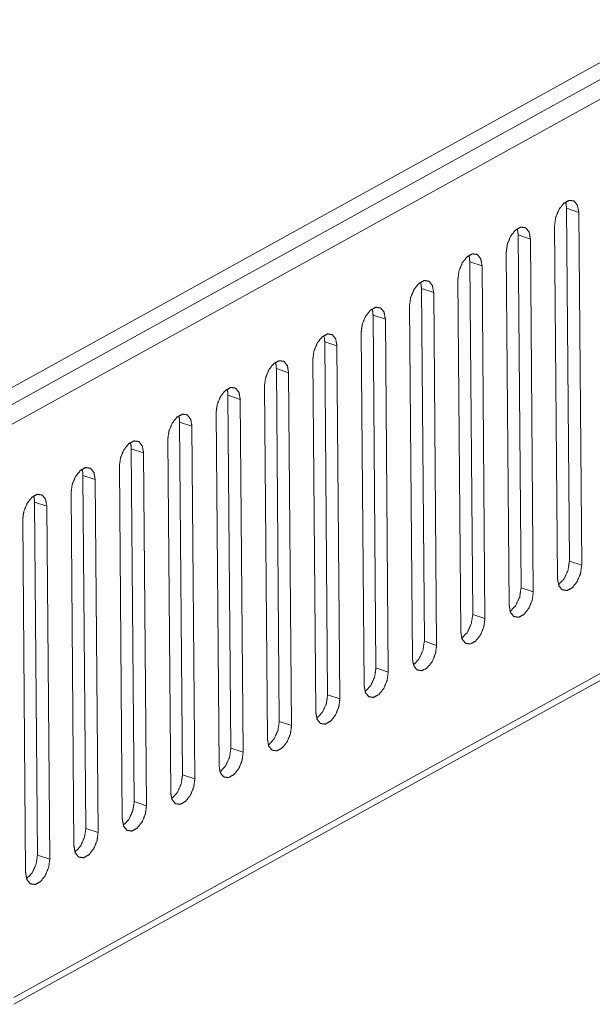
# Model space of a CAD drawing. Header units: millimetres. Extents: x 0 to 2122, y 0 to 1639.
# Tile 69 of 75: x 1545 to 1582, y 1150 to 1213. Entities that reach past the tile are written whole.
import ezdxf

# ---------------------------------------------------------------- set-up
doc = ezdxf.new("R2010")
doc.units = ezdxf.units.MM
doc.layers.add('1', color=7, linetype='Continuous', true_color=0xffffff)

msp = doc.modelspace()

# ---------------------------------------------------------------- linework, layer by layer
at = {"layer": '1', "color": 7, "linetype": 'Continuous', "lineweight": 13}
for p, q in [((1743.382, 1299.554), (1519.362, 1175.783)), ((1723.04, 1287.227), (1530.219, 1180.693)), ((1722.81, 1285.846), (1532.412, 1180.651)), ((1544.791, 1150.758), (1723.279, 1249.373)), ((1544.796, 1150.313), (1723.533, 1249.066)), ((1580.935, 1200.975), (1580.15, 1201.236)), ((1580.337, 1178.665), (1580.15, 1201.236)), ((1580.935, 1200.975), (1581.122, 1178.404)), ((1579.388, 1200.12), (1579.575, 1177.549)), ((1577.841, 1199.265), (1577.056, 1199.526)), ((1577.242, 1176.955), (1577.056, 1199.526)), ((1577.841, 1199.265), (1578.028, 1176.695)), ((1576.294, 1198.411), (1576.481, 1175.84)), ((1574.747, 1197.556), (1573.961, 1197.817)), ((1574.148, 1175.246), (1573.961, 1197.817)), ((1574.747, 1197.556), (1574.934, 1174.985)), ((1571.653, 1195.846), (1570.867, 1196.107)), ((1571.054, 1173.536), (1570.867, 1196.107)), ((1573.2, 1196.701), (1573.387, 1174.13)), ((1571.653, 1195.846), (1571.84, 1173.276)), ((1570.105, 1194.991), (1570.293, 1172.421)), ((1568.558, 1194.137), (1567.773, 1194.397)), ((1567.96, 1171.827), (1567.773, 1194.397)), ((1568.558, 1194.137), (1568.745, 1171.566)), ((1567.011, 1193.282), (1567.198, 1170.711)), ((1565.464, 1192.427), (1564.679, 1192.688)), ((1564.866, 1170.117), (1564.679, 1192.688)), ((1565.464, 1192.427), (1565.651, 1169.857)), ((1563.917, 1191.572), (1564.104, 1169.002)), ((1562.37, 1190.718), (1561.585, 1190.978)), ((1561.772, 1168.408), (1561.585, 1190.978)), ((1562.37, 1190.718), (1562.557, 1168.147)), ((1560.823, 1189.863), (1561.01, 1167.292)), ((1559.276, 1189.008), (1558.49, 1189.269)), ((1558.677, 1166.698), (1558.49, 1189.269)), ((1559.276, 1189.008), (1559.463, 1166.437)), ((1557.729, 1188.153), (1557.916, 1165.583)), ((1556.182, 1187.299), (1555.396, 1187.559)), ((1555.583, 1164.989), (1555.396, 1187.559)), ((1556.182, 1187.299), (1556.369, 1164.728)), ((1554.635, 1186.444), (1554.822, 1163.873)), ((1553.088, 1185.589), (1552.302, 1185.85)), ((1552.489, 1163.279), (1552.302, 1185.85)), ((1553.088, 1185.589), (1553.275, 1163.018)), ((1549.993, 1183.88), (1549.208, 1184.14)), ((1549.395, 1161.57), (1549.208, 1184.14)), ((1551.54, 1184.734), (1551.727, 1162.164)), ((1549.993, 1183.88), (1550.18, 1161.309)), ((1548.446, 1183.025), (1548.633, 1160.454)), ((1546.899, 1182.17), (1546.114, 1182.431)), ((1546.301, 1159.86), (1546.114, 1182.431)), ((1546.899, 1182.17), (1547.086, 1159.599)), ((1545.352, 1181.315), (1545.539, 1158.745)), ((1581.122, 1178.404), (1580.337, 1178.665)), ((1578.028, 1176.695), (1577.242, 1176.955)), ((1574.934, 1174.985), (1574.148, 1175.246)), ((1571.84, 1173.276), (1571.054, 1173.536)), ((1568.745, 1171.566), (1567.96, 1171.827)), ((1565.651, 1169.857), (1564.866, 1170.117)), ((1562.557, 1168.147), (1561.772, 1168.408)), ((1559.463, 1166.437), (1558.677, 1166.698)), ((1556.369, 1164.728), (1555.583, 1164.989)), ((1553.275, 1163.018), (1552.489, 1163.279)), ((1550.18, 1161.309), (1549.395, 1161.57)), ((1547.086, 1159.599), (1546.301, 1159.86))]:
    msp.add_line(p, q, dxfattribs=at)
for points, knots in [([(1580.935, 1200.975), (1580.855, 1201.422), (1580.637, 1201.696), (1580.325, 1201.743), (1579.98, 1201.553), (1579.672, 1201.163), (1579.461, 1200.652), (1579.388, 1200.12)], [0, 0, 0.146617, 0.259575, 0.361291, 0.488175, 0.648372, 0.826811, 1, 1]), ([(1580.087, 1201.636), (1580.133, 1201.448), (1580.15, 1201.236)], [0, 0, 0.475752, 1, 1]), ([(1577.841, 1199.265), (1577.76, 1199.713), (1577.542, 1199.987), (1577.231, 1200.033), (1576.886, 1199.843), (1576.578, 1199.454), (1576.367, 1198.943), (1576.294, 1198.411)], [0, 0, 0.146617, 0.259575, 0.361291, 0.488175, 0.648372, 0.826811, 1, 1]), ([(1576.993, 1199.926), (1577.039, 1199.739), (1577.056, 1199.526)], [0, 0, 0.475686, 1, 1]), ([(1574.747, 1197.556), (1574.666, 1198.003), (1574.448, 1198.277), (1574.136, 1198.324), (1573.792, 1198.134), (1573.484, 1197.744), (1573.272, 1197.233), (1573.2, 1196.701)], [0, 0, 0.146613, 0.259535, 0.361301, 0.488183, 0.648343, 0.826823, 1, 1]), ([(1573.899, 1198.217), (1573.945, 1198.029), (1573.961, 1197.817)], [0, 0, 0.475605, 1, 1]), ([(1571.653, 1195.846), (1571.572, 1196.294), (1571.354, 1196.568), (1571.042, 1196.614), (1570.698, 1196.424), (1570.389, 1196.035), (1570.178, 1195.523), (1570.106, 1194.991)], [0, 0, 0.146641, 0.259576, 0.36129, 0.488159, 0.648353, 0.826814, 1, 1]), ([(1570.804, 1196.507), (1570.85, 1196.32), (1570.867, 1196.107)], [0, 0, 0.475655, 1, 1]), ([(1568.559, 1194.137), (1568.478, 1194.584), (1568.26, 1194.858), (1567.948, 1194.905), (1567.604, 1194.715), (1567.295, 1194.325), (1567.084, 1193.814), (1567.011, 1193.282)], [0, 0, 0.146641, 0.259576, 0.36129, 0.488159, 0.648353, 0.826814, 1, 1]), ([(1567.71, 1194.798), (1567.756, 1194.61), (1567.773, 1194.398)], [0, 0, 0.475589, 1, 1]), ([(1565.464, 1192.427), (1565.384, 1192.874), (1565.166, 1193.149), (1564.854, 1193.195), (1564.509, 1193.005), (1564.201, 1192.616), (1563.99, 1192.104), (1563.917, 1191.572)], [0, 0, 0.146615, 0.259539, 0.361306, 0.488176, 0.648338, 0.82682, 1, 1]), ([(1564.616, 1193.088), (1564.662, 1192.9), (1564.679, 1192.688)], [0, 0, 0.475605, 1, 1]), ([(1562.37, 1190.718), (1562.289, 1191.165), (1562.071, 1191.439), (1561.76, 1191.486), (1561.415, 1191.295), (1561.107, 1190.906), (1560.896, 1190.395), (1560.823, 1189.863)], [0, 0, 0.146615, 0.259572, 0.361286, 0.488156, 0.648352, 0.826813, 1, 1]), ([(1561.522, 1191.379), (1561.568, 1191.191), (1561.585, 1190.978)], [0, 0, 0.475589, 1, 1]), ([(1559.276, 1189.008), (1559.195, 1189.455), (1558.977, 1189.73), (1558.665, 1189.776), (1558.321, 1189.586), (1558.013, 1189.197), (1557.801, 1188.685), (1557.729, 1188.153)], [0, 0, 0.146615, 0.259572, 0.361286, 0.488156, 0.648352, 0.826813, 1, 1]), ([(1558.428, 1189.669), (1558.474, 1189.481), (1558.49, 1189.269)], [0, 0, 0.475589, 1, 1]), ([(1556.182, 1187.299), (1556.101, 1187.746), (1555.883, 1188.02), (1555.571, 1188.067), (1555.227, 1187.876), (1554.919, 1187.487), (1554.707, 1186.976), (1554.635, 1186.444)], [0, 0, 0.146616, 0.25954, 0.361307, 0.488178, 0.648362, 0.82682, 1, 1]), ([(1555.333, 1187.96), (1555.379, 1187.772), (1555.396, 1187.559)], [0, 0, 0.475605, 1, 1]), ([(1553.088, 1185.589), (1553.007, 1186.036), (1552.789, 1186.31), (1552.477, 1186.357), (1552.133, 1186.167), (1551.824, 1185.777), (1551.613, 1185.266), (1551.54, 1184.734)], [0, 0, 0.146616, 0.259573, 0.361288, 0.488158, 0.648375, 0.826813, 1, 1]), ([(1552.239, 1186.25), (1552.285, 1186.062), (1552.302, 1185.85)], [0, 0, 0.475589, 1, 1]), ([(1549.993, 1183.879), (1549.913, 1184.327), (1549.695, 1184.601), (1549.383, 1184.647), (1549.039, 1184.457), (1548.73, 1184.068), (1548.519, 1183.557), (1548.446, 1183.025)], [0, 0, 0.146617, 0.259575, 0.361291, 0.488175, 0.648372, 0.826811, 1, 1]), ([(1549.145, 1184.541), (1549.191, 1184.353), (1549.208, 1184.14)], [0, 0, 0.475589, 1, 1]), ([(1546.899, 1182.17), (1546.818, 1182.617), (1546.601, 1182.891), (1546.289, 1182.938), (1545.944, 1182.748), (1545.636, 1182.358), (1545.425, 1181.847), (1545.352, 1181.315)], [0, 0, 0.146617, 0.259542, 0.36131, 0.488195, 0.648359, 0.826818, 1, 1]), ([(1546.051, 1182.831), (1546.097, 1182.643), (1546.114, 1182.431)], [0, 0, 0.475501, 1, 1]), ([(1580.337, 1178.665), (1580.248, 1178.077), (1579.995, 1177.528), (1579.638, 1177.149)], [0, 0, 0.345673, 0.697326, 1, 1]), ([(1579.575, 1177.549), (1579.656, 1177.102), (1579.874, 1176.828), (1580.186, 1176.782), (1580.53, 1176.972), (1580.838, 1177.361), (1581.05, 1177.872), (1581.122, 1178.404)], [0, 0, 0.146617, 0.259575, 0.361291, 0.488175, 0.648372, 0.826811, 1, 1]), ([(1576.481, 1175.84), (1576.562, 1175.393), (1576.779, 1175.119), (1577.092, 1175.072), (1577.436, 1175.262), (1577.744, 1175.652), (1577.956, 1176.163), (1578.028, 1176.695)], [0, 0, 0.146616, 0.25954, 0.361307, 0.488178, 0.648362, 0.82682, 1, 1]), ([(1577.242, 1176.956), (1577.154, 1176.368), (1576.901, 1175.818), (1576.544, 1175.44)], [0, 0, 0.345673, 0.69738, 1, 1]), ([(1573.387, 1174.13), (1573.467, 1173.683), (1573.685, 1173.409), (1573.997, 1173.362), (1574.341, 1173.553), (1574.65, 1173.942), (1574.861, 1174.453), (1574.934, 1174.985)], [0, 0, 0.146616, 0.259573, 0.361288, 0.488158, 0.648375, 0.826813, 1, 1]), ([(1574.148, 1175.246), (1574.06, 1174.658), (1573.807, 1174.109), (1573.45, 1173.73)], [0, 0, 0.345673, 0.69738, 1, 1]), ([(1571.054, 1173.536), (1570.966, 1172.949), (1570.712, 1172.399), (1570.355, 1172.021)], [0, 0, 0.34567, 0.697363, 1, 1]), ([(1570.293, 1172.421), (1570.373, 1171.974), (1570.591, 1171.699), (1570.903, 1171.653), (1571.247, 1171.843), (1571.556, 1172.232), (1571.767, 1172.744), (1571.84, 1173.276)], [0, 0, 0.146615, 0.259572, 0.361286, 0.488156, 0.648352, 0.826813, 1, 1]), ([(1567.198, 1170.711), (1567.279, 1170.264), (1567.497, 1169.99), (1567.809, 1169.943), (1568.153, 1170.134), (1568.461, 1170.523), (1568.673, 1171.034), (1568.745, 1171.566)], [0, 0, 0.146615, 0.259539, 0.361306, 0.488176, 0.648338, 0.82682, 1, 1]), ([(1567.96, 1171.827), (1567.871, 1171.239), (1567.618, 1170.69), (1567.261, 1170.311)], [0, 0, 0.34567, 0.697417, 1, 1]), ([(1564.104, 1169.002), (1564.185, 1168.554), (1564.403, 1168.28), (1564.715, 1168.234), (1565.059, 1168.424), (1565.367, 1168.813), (1565.579, 1169.325), (1565.651, 1169.857)], [0, 0, 0.146615, 0.259572, 0.361286, 0.488156, 0.648352, 0.826813, 1, 1]), ([(1564.866, 1170.117), (1564.777, 1169.529), (1564.524, 1168.98), (1564.167, 1168.602)], [0, 0, 0.34567, 0.697417, 1, 1]), ([(1561.772, 1168.408), (1561.683, 1167.82), (1561.43, 1167.271), (1561.073, 1166.892)], [0, 0, 0.34567, 0.697363, 1, 1]), ([(1561.01, 1167.292), (1561.091, 1166.845), (1561.309, 1166.571), (1561.62, 1166.524), (1561.965, 1166.714), (1562.273, 1167.104), (1562.485, 1167.615), (1562.557, 1168.147)], [0, 0, 0.146641, 0.259576, 0.36129, 0.488159, 0.648353, 0.826814, 1, 1]), ([(1558.677, 1166.698), (1558.589, 1166.11), (1558.336, 1165.561), (1557.979, 1165.182)], [0, 0, 0.345716, 0.697418, 1, 1]), ([(1557.916, 1165.583), (1557.997, 1165.135), (1558.214, 1164.861), (1558.526, 1164.815), (1558.871, 1165.005), (1559.179, 1165.394), (1559.39, 1165.906), (1559.463, 1166.437)], [0, 0, 0.146641, 0.259543, 0.361309, 0.488179, 0.64834, 0.826821, 1, 1]), ([(1554.822, 1163.873), (1554.902, 1163.426), (1555.12, 1163.152), (1555.432, 1163.105), (1555.776, 1163.295), (1556.085, 1163.685), (1556.296, 1164.196), (1556.369, 1164.728)], [0, 0, 0.146613, 0.259568, 0.361282, 0.488163, 0.648356, 0.826815, 1, 1]), ([(1555.583, 1164.989), (1555.495, 1164.401), (1555.241, 1163.852), (1554.884, 1163.473)], [0, 0, 0.345685, 0.697404, 1, 1]), ([(1551.727, 1162.164), (1551.808, 1161.716), (1552.026, 1161.442), (1552.338, 1161.396), (1552.682, 1161.586), (1552.991, 1161.975), (1553.202, 1162.486), (1553.275, 1163.018)], [0, 0, 0.146617, 0.259575, 0.361291, 0.488175, 0.648372, 0.826811, 1, 1]), ([(1552.489, 1163.279), (1552.4, 1162.691), (1552.147, 1162.142), (1551.79, 1161.763)], [0, 0, 0.345685, 0.69735, 1, 1]), ([(1549.395, 1161.57), (1549.306, 1160.982), (1549.053, 1160.432), (1548.696, 1160.054)], [0, 0, 0.345685, 0.697404, 1, 1]), ([(1548.633, 1160.454), (1548.714, 1160.007), (1548.932, 1159.733), (1549.244, 1159.686), (1549.588, 1159.876), (1549.896, 1160.266), (1550.108, 1160.777), (1550.18, 1161.309)], [0, 0, 0.146617, 0.259542, 0.36131, 0.488195, 0.648359, 0.826818, 1, 1]), ([(1545.539, 1158.744), (1545.62, 1158.297), (1545.838, 1158.023), (1546.149, 1157.977), (1546.494, 1158.167), (1546.802, 1158.556), (1547.014, 1159.067), (1547.086, 1159.599)], [0, 0, 0.146617, 0.259575, 0.361291, 0.488175, 0.648372, 0.826811, 1, 1]), ([(1546.301, 1159.86), (1546.212, 1159.272), (1545.959, 1158.723), (1545.602, 1158.344)], [0, 0, 0.345685, 0.697404, 1, 1])]:
    msp.add_open_spline(points, degree=1, knots=knots, dxfattribs=at)

doc.saveas('drawing.dxf')
